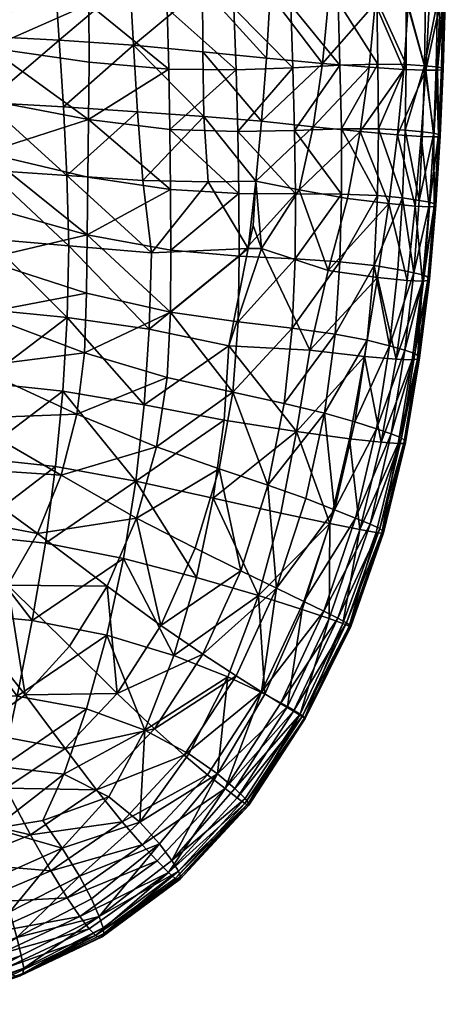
# Model space of a CAD drawing. Header units: inches. Extents: x 0 to 89.2, y -58 to 0.
# Tile 131 of 150: x 84.2 to 89.2, y -24 to -12.4. Entities that reach past the tile are written whole.
import ezdxf

# ---------------------------------------------------------------- set-up
doc = ezdxf.new("R2010")
doc.units = ezdxf.units.IN
doc.header["$MEASUREMENT"] = 0
doc.layers.add('AFUCH-3-STUP', color=5, linetype='Continuous')

msp = doc.modelspace()

# ---------------------------------------------------------------- meshes
at = {"layer": 'AFUCH-3-STUP'}
mesh = msp.add_polyface(dxfattribs=at)
corners = [(83.808, -12.7, 13.35), (84.983, -12.868, 13.529), (84.975, -13.548, 13.536), (83.778, -13.318, 13.352), (85.925, -12.95, 13.691), (84.629, -12.608, 17.163), (83.727, -12.563, 17.234), (83.767, -13.346, 17.246), (84.682, -13.397, 17.168), (82.816, -12.541, 17.295), (83.839, -12.076, 13.347), (84.98, -12.185, 13.517), (83.846, -11.441, 13.343), (84.959, -11.499, 13.507), (85.868, -11.518, 13.658), (85.904, -12.233, 13.676), (84.549, -11.047, 17.139), (85.448, -11.128, 17.049), (85.452, -10.345, 17.028), (84.529, -10.219, 17.111), (86.33, -11.229, 16.927), (86.351, -10.484, 16.904), (85.506, -12.67, 17.069), (85.556, -13.456, 17.072), (86.328, -12.746, 16.949), (86.323, -11.985, 16.941), (85.466, -11.899, 17.063), (84.58, -11.831, 17.156), (83.684, -11.789, 17.221), (83.652, -11.014, 17.193), (84.92, -10.817, 13.498), (83.834, -10.801, 13.338), (84.866, -10.146, 13.48), (85.817, -10.812, 13.647), (85.753, -10.122, 13.627), (86.34, -13.512, 16.958), (83.623, -10.216, 17.167)]
mesh.append_faces([[corners[k] for k in face] for face in [(0, 1, 2), (2, 3, 0), (2, 1, 4), (5, 6, 7), (7, 8, 5), (7, 6, 9), (0, 10, 11), (11, 1, 0), (12, 13, 11), (11, 10, 12), (14, 15, 11), (11, 13, 14), (4, 1, 11), (11, 15, 4), (16, 17, 18), (18, 19, 16), (20, 21, 18), (18, 17, 20), (22, 5, 8), (8, 23, 22), (22, 24, 25), (25, 26, 22), (17, 26, 25), (25, 20, 17), (5, 22, 26), (26, 27, 5), (16, 27, 26), (26, 17, 16), (6, 5, 27), (27, 28, 6), (29, 28, 27), (27, 16, 29), (30, 13, 12), (12, 31, 30), (32, 30, 31), (33, 14, 13), (13, 30, 33), (34, 33, 30), (22, 23, 35), (36, 29, 16)]], dxfattribs={"vtx0": -1, "vtx1": -1, "vtx2": -1})
mesh = msp.add_polyface(dxfattribs=at)
corners = [(85.936, -13.664, 13.702), (85.925, -12.95, 13.691), (86.72, -12.96, 13.846), (86.739, -13.69, 13.859), (87.389, -12.934, 14.003), (87.409, -13.675, 14.019), (87.947, -12.903, 14.157), (86.658, -11.5, 13.815), (86.605, -10.783, 13.796), (87.29, -10.739, 13.944), (87.335, -11.461, 13.964), (87.897, -11.418, 14.129), (87.86, -10.693, 14.11), (87.366, -12.195, 13.986), (86.694, -12.229, 13.83), (85.904, -12.233, 13.676), (85.868, -11.518, 13.658), (85.817, -10.812, 13.647), (87.927, -12.157, 14.141), (87.154, -11.326, 16.795), (87.861, -11.397, 16.64), (87.907, -10.678, 16.625), (87.19, -10.601, 16.773), (87.742, -12.885, 16.672), (87.079, -12.821, 16.824), (87.018, -13.567, 16.832), (87.631, -13.632, 16.696), (86.328, -12.746, 16.949), (86.34, -13.512, 16.958), (88.291, -12.929, 16.511), (87.121, -12.071, 16.809), (87.812, -12.137, 16.653), (86.323, -11.985, 16.941), (86.33, -11.229, 16.927), (86.541, -10.082, 13.779), (86.351, -10.484, 16.904), (85.506, -12.67, 17.069)]
mesh.append_faces([[corners[k] for k in face] for face in [(0, 1, 2), (3, 2, 4), (5, 4, 6), (7, 8, 9), (9, 10, 7), (11, 10, 9), (9, 12, 11), (13, 14, 7), (7, 10, 13), (15, 16, 7), (7, 14, 15), (17, 8, 7), (7, 16, 17), (18, 13, 10), (10, 11, 18), (2, 1, 15), (15, 14, 2), (4, 2, 14), (14, 13, 4), (6, 4, 13), (13, 18, 6), (19, 20, 21), (21, 22, 19), (23, 24, 25), (25, 26, 23), (27, 28, 25), (25, 24, 27), (29, 23, 26), (30, 24, 23), (23, 31, 30), (32, 27, 24), (24, 30, 32), (20, 19, 30), (30, 31, 20), (33, 32, 30), (30, 19, 33), (34, 8, 17), (35, 33, 19), (19, 22, 35), (28, 27, 36)]], dxfattribs={"vtx0": -1, "vtx1": -1, "vtx2": -1})
mesh = msp.add_polyface(dxfattribs=at)
corners = [(87.963, -13.657, 14.17), (87.947, -12.903, 14.157), (88.395, -12.891, 14.304), (88.404, -13.657, 14.318), (88.73, -12.898, 14.456), (88.718, -13.673, 14.47), (88.946, -12.911, 14.622), (88.382, -12.135, 14.289), (87.927, -12.157, 14.141), (87.897, -11.418, 14.129), (88.729, -12.134, 14.442), (88.957, -12.141, 14.608), (88.96, -12.964, 16.186), (88.7, -12.954, 16.358), (88.626, -13.727, 16.378), (89.125, -12.194, 15.945), (88.999, -12.198, 16.169), (89.098, -12.965, 15.963), (88.751, -12.194, 16.341), (88.291, -12.929, 16.511), (88.187, -13.69, 16.54), (88.361, -12.176, 16.494), (88.41, -11.433, 16.484), (89.03, -11.445, 16.152), (87.742, -12.885, 16.672), (87.812, -12.137, 16.653), (87.861, -11.397, 16.64), (89.171, -12.184, 15.672), (89.188, -12.172, 15.363), (89.191, -11.411, 15.344), (89.164, -12.159, 15.06), (89.152, -12.959, 15.691), (89.167, -12.949, 15.381), (89.144, -11.437, 15.923), (89.1, -12.15, 14.803), (89.085, -12.923, 14.817), (89.055, -13.709, 14.829), (89.148, -12.935, 15.076), (89.112, -13.725, 15.091), (89.131, -13.74, 15.397)]
mesh.append_faces([[corners[k] for k in face] for face in [(0, 1, 2), (3, 2, 4), (7, 8, 9), (2, 1, 8), (8, 7, 2), (4, 2, 7), (13, 19, 20), (21, 19, 13), (22, 21, 18), (24, 19, 21), (21, 25, 24), (26, 25, 21), (27, 28, 29), (29, 28, 30), (17, 31, 27), (32, 28, 27), (27, 31, 32), (35, 37, 38), (30, 37, 35), (37, 32, 39), (28, 32, 37), (37, 30, 28)]], dxfattribs={"vtx0": -1, "vtx1": -1, "vtx2": -1})
mesh.append_faces([[corners[k] for k in face] for face in [(7, 10, 4), (6, 4, 10), (10, 11, 6), (12, 13, 14), (15, 16, 12), (12, 17, 15), (18, 16, 23), (27, 15, 17), (6, 35, 36)]], dxfattribs={"vtx0": -1, "vtx2": -1})
mesh.append_faces([[corners[k] for k in face] for face in [(5, 4, 6), (18, 13, 12), (12, 16, 18), (13, 18, 21), (33, 15, 27), (23, 16, 15), (34, 35, 6), (6, 11, 34), (35, 34, 30)]], dxfattribs={"vtx1": -1, "vtx2": -1})
mesh = msp.add_polyface(dxfattribs=at)
corners = [(85.936, -13.664, 13.702), (86.739, -13.69, 13.859), (86.752, -14.42, 13.871), (86.72, -12.96, 13.846), (87.42, -14.423, 14.036), (87.409, -13.675, 14.019), (87.389, -12.934, 14.003), (87.965, -14.427, 14.18), (87.963, -13.657, 14.17), (87.947, -12.903, 14.157), (85.692, -16.023, 17.014), (86.635, -16.221, 16.856), (86.861, -15.072, 16.848), (85.72, -15.124, 17.032), (86.391, -14.282, 16.942), (86.34, -13.512, 16.958), (86.953, -14.274, 16.838), (87.018, -13.567, 16.832), (86.92, -14.8, 16.839), (87.021, -15.071, 16.814), (87.464, -14.376, 16.723), (87.631, -13.632, 16.696), (86.757, -15.162, 13.881), (86.743, -15.936, 13.898), (85.944, -15.824, 13.736), (85.948, -15.091, 13.725), (86.68, -16.77, 13.909), (87.383, -16.011, 14.06), (87.416, -15.194, 14.049), (87.945, -15.228, 14.196), (87.889, -16.083, 14.205), (87.807, -15.329, 16.615), (88.034, -14.481, 16.574), (88.187, -13.69, 16.54), (87.589, -16.271, 16.636), (88.392, -15.415, 16.422), (86.635, -16.221, 16.856)]
mesh.append_faces([[corners[k] for k in face] for face in [(0, 1, 2), (3, 1, 0), (4, 2, 1), (1, 5, 4), (6, 5, 1), (7, 4, 5), (5, 8, 7), (9, 8, 5), (10, 11, 12), (13, 12, 14), (15, 14, 16), (16, 17, 15), (12, 18, 16), (16, 14, 12), (19, 20, 16), (16, 18, 19), (21, 17, 16), (16, 20, 21), (22, 23, 24), (24, 25, 22), (24, 23, 26), (2, 22, 25), (26, 23, 27), (28, 27, 23), (23, 22, 28), (4, 28, 22), (22, 2, 4), (29, 30, 27), (27, 28, 29), (7, 29, 28), (28, 4, 7), (31, 32, 20), (20, 19, 31), (33, 21, 20), (20, 32, 33), (19, 11, 34), (34, 31, 19), (35, 31, 34), (12, 36, 19), (19, 18, 12)]], dxfattribs={"vtx0": -1, "vtx1": -1, "vtx2": -1})
mesh = msp.add_polyface(dxfattribs=at)
corners = [(88.391, -14.444, 14.332), (87.965, -14.427, 14.18), (87.963, -13.657, 14.17), (88.404, -13.657, 14.318), (88.395, -12.891, 14.304), (88.73, -12.898, 14.456), (88.718, -13.673, 14.47), (88.687, -14.474, 14.481), (88.946, -12.911, 14.622), (88.923, -13.693, 14.634), (88.883, -14.502, 14.642), (88.626, -13.727, 16.378), (88.907, -13.746, 16.198), (88.96, -12.964, 16.186), (89.056, -13.753, 15.977), (89.098, -12.965, 15.963), (88.187, -13.69, 16.54), (88.7, -12.954, 16.358), (87.945, -15.228, 14.196), (88.351, -15.271, 14.343), (88.818, -15.358, 14.648), (87.631, -13.632, 16.696), (88.291, -12.929, 16.511), (89.055, -13.709, 14.829), (89.01, -14.525, 14.839), (89.112, -13.725, 15.091), (89.062, -14.545, 15.105), (89.131, -13.74, 15.397), (89.08, -14.564, 15.411), (89.113, -13.75, 15.706), (89.06, -14.575, 15.72), (89, -14.578, 15.99), (89.152, -12.959, 15.691), (89.085, -12.923, 14.817), (89.148, -12.935, 15.076), (89.167, -12.949, 15.381), (88.837, -14.569, 16.213), (88.525, -14.541, 16.403), (88.034, -14.481, 16.574)]
mesh.append_faces([[corners[k] for k in face] for face in [(0, 1, 2), (2, 3, 0), (4, 3, 2), (7, 0, 3), (18, 1, 0), (19, 0, 7), (21, 16, 22), (25, 26, 24), (27, 28, 26), (26, 25, 27), (29, 30, 28), (28, 27, 29), (30, 29, 14), (29, 32, 15), (27, 25, 34), (29, 27, 35), (35, 32, 29), (16, 38, 37)]], dxfattribs={"vtx0": -1, "vtx1": -1, "vtx2": -1})
mesh.append_faces([[corners[k] for k in face] for face in [(3, 6, 7), (10, 7, 6), (6, 9, 10), (11, 12, 13), (16, 11, 17), (7, 10, 20), (23, 9, 8), (25, 23, 33)]], dxfattribs={"vtx0": -1, "vtx2": -1})
mesh.append_faces([[corners[k] for k in face] for face in [(5, 6, 3), (8, 9, 6), (14, 15, 13), (13, 12, 14), (23, 24, 10), (10, 9, 23), (24, 23, 25), (14, 31, 30), (15, 14, 29), (12, 36, 31), (31, 14, 12), (11, 37, 36), (36, 12, 11), (37, 11, 16)]], dxfattribs={"vtx1": -1, "vtx2": -1})
mesh = msp.add_polyface(dxfattribs=at)
corners = [(85.944, -14.375, 13.713), (84.967, -14.227, 13.544), (84.975, -13.548, 13.536), (85.936, -13.664, 13.702), (83.752, -13.939, 13.355), (83.778, -13.318, 13.352), (85.925, -12.95, 13.691), (86.752, -14.42, 13.871), (84.745, -15.039, 17.152), (84.724, -15.888, 17.138), (85.692, -16.023, 17.014), (85.72, -15.124, 17.032), (86.861, -15.072, 16.848), (86.391, -14.282, 16.942), (85.616, -14.268, 17.058), (84.721, -14.208, 17.161), (83.788, -14.958, 17.239), (83.763, -15.792, 17.229), (83.71, -16.653, 17.197), (83.788, -14.144, 17.246), (85.556, -13.456, 17.072), (84.682, -13.397, 17.168), (83.767, -13.346, 17.246), (82.838, -13.318, 17.301), (82.832, -14.921, 17.301), (86.34, -13.512, 16.958), (84.961, -14.909, 13.552), (83.735, -14.567, 13.358), (85.948, -15.091, 13.725), (85.944, -15.824, 13.736), (84.954, -15.599, 13.56), (83.72, -15.202, 13.363), (84.927, -16.305, 13.564), (82.803, -15.756, 17.292), (83.63, -16.468, 13.363), (83.695, -15.838, 13.365)]
mesh.append_faces([[corners[k] for k in face] for face in [(0, 1, 2), (2, 3, 0), (4, 5, 2), (2, 1, 4), (6, 3, 2), (7, 0, 3), (8, 9, 10), (10, 11, 8), (12, 11, 10), (13, 14, 11), (15, 8, 11), (11, 14, 15), (16, 17, 9), (9, 8, 16), (9, 17, 18), (19, 16, 8), (8, 15, 19), (20, 21, 15), (15, 14, 20), (22, 19, 15), (15, 21, 22), (19, 22, 23), (24, 16, 19), (25, 20, 14), (14, 13, 25), (26, 27, 4), (4, 1, 26), (0, 28, 26), (26, 1, 0), (29, 30, 26), (26, 28, 29), (31, 27, 26), (26, 30, 31), (32, 30, 29), (28, 0, 7), (18, 17, 33), (33, 17, 16), (34, 35, 32), (30, 32, 35), (35, 31, 30)]], dxfattribs={"vtx0": -1, "vtx1": -1, "vtx2": -1})
mesh = msp.add_polyface(dxfattribs=at)
corners = [(88.351, -15.271, 14.343), (88.267, -16.156, 14.35), (87.889, -16.083, 14.205), (87.945, -15.228, 14.196), (88.391, -14.444, 14.332), (88.687, -14.474, 14.481), (88.63, -15.318, 14.488), (88.532, -16.223, 14.49), (88.818, -15.358, 14.648), (88.712, -16.273, 14.653), (88.941, -15.388, 14.847), (88.83, -16.312, 14.856), (89.01, -14.525, 14.839), (88.883, -14.502, 14.642), (88.989, -15.413, 15.117), (88.871, -16.341, 15.129), (89.062, -14.545, 15.105), (89.006, -15.435, 15.426), (88.885, -16.364, 15.439), (88.61, -16.379, 16.235), (88.798, -16.385, 16.012), (88.922, -15.455, 16.004), (88.742, -15.448, 16.228), (88.863, -16.378, 15.744), (88.985, -15.449, 15.733), (89.06, -14.575, 15.72), (89, -14.578, 15.99), (88.837, -14.569, 16.213), (88.392, -15.415, 16.422), (88.237, -16.348, 16.432), (89.08, -14.564, 15.411), (87.589, -16.271, 16.636), (88.525, -14.541, 16.403), (88.034, -14.481, 16.574), (87.807, -15.329, 16.615)]
mesh.append_faces([[corners[k] for k in face] for face in [(0, 1, 2), (2, 3, 0), (4, 0, 3), (7, 1, 0), (14, 15, 11), (16, 14, 10), (17, 18, 15), (15, 14, 17), (23, 24, 21), (21, 24, 25), (17, 14, 16), (16, 30, 17), (24, 17, 30), (30, 25, 24), (23, 18, 17), (17, 24, 23), (32, 33, 34)]], dxfattribs={"vtx0": -1, "vtx1": -1, "vtx2": -1})
mesh.append_faces([[corners[k] for k in face] for face in [(0, 6, 7), (8, 6, 5), (19, 20, 21), (21, 22, 19), (25, 26, 21), (31, 29, 28), (34, 28, 32)]], dxfattribs={"vtx0": -1, "vtx2": -1})
mesh.append_faces([[corners[k] for k in face] for face in [(5, 6, 0), (8, 9, 7), (7, 6, 8), (10, 11, 9), (9, 8, 10), (12, 10, 8), (8, 13, 12), (11, 10, 14), (10, 12, 16), (21, 20, 23), (27, 22, 21), (21, 26, 27), (28, 29, 19), (19, 22, 28), (32, 28, 22), (22, 27, 32)]], dxfattribs={"vtx1": -1, "vtx2": -1})
mesh = msp.add_polyface(dxfattribs=at)
corners = [(86.519, -17.674, 13.905), (87.094, -17.868, 14.06), (86.775, -18.879, 14.049), (84.671, -16.758, 17.114), (84.586, -17.648, 17.079), (85.534, -17.822, 16.95), (85.633, -16.919, 16.986), (84.467, -18.555, 17.032), (86.252, -18.957, 16.748), (86.449, -18.023, 16.79), (86.58, -17.101, 16.82), (84.724, -15.888, 17.138), (85.692, -16.023, 17.014), (86.635, -16.221, 16.856), (83.71, -16.653, 17.197), (87.249, -18.198, 16.609), (87.435, -17.232, 16.628), (87.589, -16.271, 16.636), (86.68, -16.77, 13.909), (85.906, -16.596, 13.741), (85.944, -15.824, 13.736), (84.927, -16.305, 13.564), (87.383, -16.011, 14.06), (87.288, -16.901, 14.066), (85.78, -17.415, 13.745), (83.633, -17.543, 17.167), (83.529, -18.455, 17.124), (83.048, -18.188, 13.329), (83.301, -17.657, 13.344), (84.375, -18.437, 13.536), (84.653, -17.751, 13.547), (83.498, -17.078, 13.354), (84.837, -17.028, 13.557), (83.63, -16.468, 13.363), (85.543, -18.256, 13.734), (86.237, -18.614, 13.896)]
mesh.append_faces([[corners[k] for k in face] for face in [(0, 1, 2), (3, 4, 5), (5, 6, 3), (5, 4, 7), (8, 9, 5), (10, 6, 5), (5, 9, 10), (11, 3, 6), (6, 12, 11), (13, 12, 6), (6, 10, 13), (14, 3, 11), (9, 15, 16), (16, 10, 9), (13, 10, 16), (16, 17, 13), (18, 19, 20), (20, 19, 21), (22, 23, 18), (1, 0, 18), (18, 23, 1), (24, 19, 18), (18, 0, 24), (4, 25, 26), (26, 7, 4), (3, 14, 25), (25, 4, 3), (27, 28, 29), (30, 29, 28), (28, 31, 30), (32, 30, 31), (31, 33, 32), (21, 32, 33), (29, 30, 34), (24, 34, 30), (30, 32, 24), (19, 24, 32), (32, 21, 19), (0, 35, 34), (34, 24, 0)]], dxfattribs={"vtx0": -1, "vtx1": -1, "vtx2": -1})
mesh = msp.add_polyface(dxfattribs=at)
corners = [(87.829, -18.32, 16.424), (88.06, -17.319, 16.43), (87.435, -17.232, 16.628), (87.249, -18.198, 16.609), (88.237, -16.348, 16.432), (87.589, -16.271, 16.636), (87.766, -17.015, 14.204), (87.544, -18.027, 14.199), (87.094, -17.868, 14.06), (87.288, -16.901, 14.066), (87.889, -16.083, 14.205), (87.383, -16.011, 14.06), (87.883, -18.158, 14.334), (88.122, -17.118, 14.344), (88.267, -16.156, 14.35), (88.377, -17.202, 14.485), (88.13, -18.257, 14.477), (88.532, -16.223, 14.49), (88.552, -17.263, 14.651), (88.712, -16.273, 14.653), (88.303, -18.328, 14.645), (88.673, -17.309, 14.858), (88.83, -16.312, 14.856), (88.416, -18.38, 14.86), (88.711, -17.341, 15.138), (88.871, -16.341, 15.129), (88.451, -18.41, 15.144), (88.723, -17.364, 15.45), (88.885, -16.364, 15.439), (88.461, -18.43, 15.456), (88.701, -17.375, 15.754), (88.863, -16.378, 15.744), (88.44, -18.435, 15.759), (88.634, -17.376, 16.022), (88.183, -18.39, 16.244), (88.434, -17.36, 16.24), (88.61, -16.379, 16.235), (88.798, -16.385, 16.012)]
mesh.append_faces([[corners[k] for k in face] for face in [(2, 3, 0), (4, 5, 2), (6, 7, 8), (8, 9, 6), (10, 6, 9), (9, 11, 10), (12, 7, 6), (6, 13, 12), (14, 13, 6), (6, 10, 14), (12, 13, 15), (13, 14, 17), (25, 24, 21), (26, 24, 27), (28, 27, 24), (24, 25, 28), (29, 27, 30), (31, 30, 27), (27, 28, 31), (32, 30, 33), (33, 30, 31)]], dxfattribs={"vtx0": -1, "vtx1": -1, "vtx2": -1})
mesh.append_faces([[corners[k] for k in face] for face in [(2, 1, 4), (33, 35, 34), (37, 36, 35), (35, 33, 37), (31, 37, 33)]], dxfattribs={"vtx0": -1, "vtx2": -1})
mesh.append_faces([[corners[k] for k in face] for face in [(0, 1, 2), (15, 16, 12), (17, 15, 13), (16, 15, 18), (19, 18, 15), (15, 17, 19), (20, 18, 21), (22, 21, 18), (18, 19, 22), (23, 21, 24), (21, 22, 25), (34, 35, 1), (4, 1, 35), (35, 36, 4)]], dxfattribs={"vtx1": -1, "vtx2": -1})
mesh = msp.add_polyface(dxfattribs=at)
corners = [(87.883, -18.158, 14.334), (87.52, -19.243, 14.325), (87.196, -19.085, 14.191), (87.544, -18.027, 14.199), (87.756, -19.357, 14.473), (87.245, -20.446, 14.465), (87.021, -20.31, 14.324), (88.13, -18.257, 14.477), (87.923, -19.44, 14.641), (88.303, -18.328, 14.645), (87.399, -20.539, 14.638), (88.026, -19.495, 14.865), (88.416, -18.38, 14.86), (87.5, -20.602, 14.865), (88.065, -19.524, 15.146), (87.531, -20.623, 15.151), (88.075, -19.537, 15.459), (87.536, -20.624, 15.465), (88.057, -19.533, 15.762), (87.53, -20.614, 15.774), (87.982, -19.504, 16.027), (87.476, -20.574, 16.047), (87.819, -19.445, 16.244), (87.327, -20.482, 16.245), (87.502, -19.335, 16.411), (87.829, -18.32, 16.424), (87.249, -18.198, 16.609), (86.983, -19.17, 16.581), (88.552, -17.263, 14.651), (88.673, -17.309, 14.858), (88.451, -18.41, 15.144), (88.711, -17.341, 15.138), (88.461, -18.43, 15.456), (88.723, -17.364, 15.45), (88.44, -18.435, 15.759), (88.701, -17.375, 15.754), (88.374, -18.426, 16.026), (88.634, -17.376, 16.022), (88.183, -18.39, 16.244), (88.06, -17.319, 16.43)]
mesh.append_faces([[corners[k] for k in face] for face in [(0, 1, 2), (2, 3, 0), (6, 1, 4), (1, 0, 7), (15, 14, 16), (17, 16, 18), (19, 18, 20), (25, 26, 27), (30, 14, 11), (31, 30, 12), (32, 16, 14), (14, 30, 32), (33, 32, 30), (34, 18, 16), (16, 32, 34), (35, 34, 32), (18, 34, 36)]], dxfattribs={"vtx0": -1, "vtx1": -1, "vtx2": -1})
mesh.append_faces([[corners[k] for k in face] for face in [(27, 24, 25), (38, 36, 37)]], dxfattribs={"vtx0": -1, "vtx2": -1})
mesh.append_faces([[corners[k] for k in face] for face in [(4, 5, 6), (7, 4, 1), (5, 4, 8), (9, 8, 4), (4, 7, 9), (10, 8, 11), (12, 11, 8), (8, 9, 12), (13, 11, 14), (21, 20, 22), (23, 22, 24), (28, 9, 7), (29, 12, 9), (11, 12, 30), (36, 20, 18), (37, 36, 34), (38, 22, 20), (20, 36, 38), (25, 24, 22), (22, 38, 25), (39, 25, 38)]], dxfattribs={"vtx1": -1, "vtx2": -1})
mesh = msp.add_polyface(dxfattribs=at)
corners = [(87.021, -20.31, 14.324), (86.719, -20.121, 14.183), (87.196, -19.085, 14.191), (87.52, -19.243, 14.325), (86.326, -19.865, 14.042), (86.775, -18.879, 14.049), (87.094, -17.868, 14.06), (87.544, -18.027, 14.199), (84.023, -19.048, 13.526), (84.753, -19.771, 13.705), (84.228, -20.346, 13.707), (83.606, -19.563, 13.512), (85.316, -20.331, 13.874), (85.832, -19.525, 13.878), (85.195, -19.062, 13.715), (85.543, -18.256, 13.734), (86.237, -18.614, 13.896), (86.519, -17.674, 13.905), (87.502, -19.335, 16.411), (87.061, -20.336, 16.398), (87.327, -20.482, 16.245), (86.449, -18.023, 16.79), (86.252, -18.957, 16.748), (86.983, -19.17, 16.581), (87.249, -18.198, 16.609), (85.984, -19.882, 16.698), (86.622, -20.131, 16.548), (84.467, -18.555, 17.032), (85.388, -18.735, 16.906), (85.534, -17.822, 16.95), (85.642, -20.764, 16.643), (85.191, -19.642, 16.842), (84.311, -19.466, 16.967), (84.132, -20.36, 16.881), (83.4, -19.382, 17.057), (83.258, -20.311, 16.968), (83.529, -18.455, 17.124), (82.746, -18.665, 13.314), (84.375, -18.437, 13.536), (83.048, -18.188, 13.329)]
mesh.append_faces([[corners[k] for k in face] for face in [(0, 1, 2), (2, 3, 0), (4, 5, 2), (2, 1, 4), (6, 7, 2), (2, 5, 6), (8, 9, 10), (10, 11, 8), (12, 13, 4), (14, 13, 12), (12, 9, 14), (15, 16, 13), (13, 14, 15), (5, 4, 13), (13, 16, 5), (5, 16, 17), (21, 22, 23), (23, 24, 21), (25, 26, 23), (23, 22, 25), (23, 26, 19), (27, 28, 29), (29, 28, 22), (30, 25, 31), (28, 31, 25), (25, 22, 28), (31, 32, 33), (34, 35, 33), (33, 32, 34), (28, 27, 32), (32, 31, 28), (36, 34, 32), (32, 27, 36), (8, 11, 37), (38, 8, 39), (14, 9, 8), (8, 38, 14), (15, 14, 38)]], dxfattribs={"vtx0": -1, "vtx1": -1, "vtx2": -1})
mesh.append_faces([[corners[k] for k in face] for face in [(18, 19, 20), (19, 18, 23)]], dxfattribs={"vtx1": -1, "vtx2": -1})
mesh = msp.add_polyface(dxfattribs=at)
corners = [(86.59, -21.453, 14.456), (86.383, -21.289, 14.322), (87.021, -20.31, 14.324), (87.245, -20.446, 14.465), (86.107, -21.06, 14.189), (86.719, -20.121, 14.183), (87.399, -20.539, 14.638), (86.733, -21.563, 14.628), (87.923, -19.44, 14.641), (87.5, -20.602, 14.865), (86.823, -21.631, 14.863), (88.026, -19.495, 14.865), (87.531, -20.623, 15.151), (86.852, -21.646, 15.157), (88.065, -19.524, 15.146), (87.536, -20.624, 15.465), (86.872, -21.648, 15.475), (88.075, -19.537, 15.459), (87.53, -20.614, 15.774), (86.865, -21.624, 15.787), (88.057, -19.533, 15.762), (87.476, -20.574, 16.047), (86.826, -21.571, 16.061), (87.982, -19.504, 16.027), (86.706, -21.454, 16.25), (87.327, -20.482, 16.245), (87.819, -19.445, 16.244), (84.701, -20.978, 13.874), (85.316, -20.331, 13.874), (85.755, -20.747, 14.042), (86.326, -19.865, 14.042), (85.072, -21.469, 14.038), (86.501, -21.28, 16.393), (87.061, -20.336, 16.398), (86.16, -21.043, 16.518), (85.583, -21.852, 16.491), (86.622, -20.131, 16.548), (85.642, -20.764, 16.643), (85.984, -19.882, 16.698), (85.191, -19.642, 16.842), (84.951, -20.512, 16.772), (85.216, -21.55, 16.593)]
mesh.append_faces([[corners[k] for k in face] for face in [(0, 1, 2), (4, 5, 2), (2, 1, 4), (12, 13, 10), (14, 12, 9), (15, 16, 13), (13, 12, 15), (17, 15, 12), (18, 19, 16), (16, 15, 18), (20, 18, 15), (19, 18, 21), (27, 28, 29), (30, 29, 28), (31, 29, 4), (5, 4, 29), (29, 30, 5), (32, 34, 35), (36, 34, 32), (37, 34, 36), (36, 38, 37), (39, 40, 37), (35, 34, 37), (37, 41, 35)]], dxfattribs={"vtx0": -1, "vtx1": -1, "vtx2": -1})
mesh.append_faces([[corners[k] for k in face] for face in [(2, 3, 0), (24, 22, 21), (21, 25, 24), (32, 24, 25), (25, 33, 32)]], dxfattribs={"vtx0": -1, "vtx2": -1})
mesh.append_faces([[corners[k] for k in face] for face in [(6, 7, 0), (0, 3, 6), (8, 6, 3), (9, 10, 7), (7, 6, 9), (11, 9, 6), (10, 9, 12), (21, 22, 19), (23, 21, 18), (26, 25, 21), (32, 33, 36)]], dxfattribs={"vtx1": -1, "vtx2": -1})
mesh = msp.add_polyface(dxfattribs=at)
corners = [(82.97, -21.081, 13.661), (83.628, -20.778, 13.694), (84.001, -21.45, 13.86), (84.701, -20.978, 13.874), (84.228, -20.346, 13.707), (83.606, -19.563, 13.512), (83.125, -19.978, 13.502), (85.316, -20.331, 13.874), (84.753, -19.771, 13.705), (84.292, -21.998, 14.021), (83.453, -22.335, 13.975), (83.241, -21.757, 13.818), (85.072, -21.469, 14.038), (85.755, -20.747, 14.042), (84.53, -22.426, 14.164), (83.634, -22.803, 14.136), (85.372, -21.845, 14.182), (84.724, -22.746, 14.298), (85.609, -22.118, 14.312), (85.787, -22.307, 14.446), (84.873, -22.965, 14.435), (84.683, -21.284, 16.703), (85.216, -21.55, 16.593), (85.642, -20.764, 16.643), (84.951, -20.512, 16.772), (83.856, -21.923, 16.694), (83.957, -21.198, 16.79), (83.135, -21.211, 16.859), (83.116, -22.693, 16.61), (83.933, -22.486, 16.585), (84.666, -22.156, 16.571), (84.438, -21.83, 16.65), (83.258, -20.311, 16.968), (84.132, -20.36, 16.881), (85.191, -19.642, 16.842), (84.046, -22.909, 16.486), (84.871, -22.487, 16.482), (85.01, -22.756, 16.387), (85.815, -22.106, 16.388), (85.583, -21.852, 16.491)]
mesh.append_faces([[corners[k] for k in face] for face in [(0, 1, 2), (3, 2, 1), (1, 4, 3), (5, 4, 1), (1, 6, 5), (7, 3, 4), (4, 8, 7), (9, 10, 11), (11, 2, 9), (12, 9, 2), (2, 3, 12), (13, 12, 3), (14, 15, 10), (10, 9, 14), (16, 14, 9), (9, 12, 16), (15, 14, 17), (18, 17, 14), (14, 16, 18), (21, 22, 23), (23, 24, 21), (25, 26, 27), (28, 29, 25), (30, 31, 25), (25, 29, 30), (21, 26, 25), (25, 31, 21), (32, 27, 26), (26, 33, 32), (24, 33, 26), (26, 21, 24), (33, 24, 34), (30, 29, 35), (35, 36, 30), (30, 36, 39), (39, 22, 30), (31, 30, 22), (22, 21, 31)]], dxfattribs={"vtx0": -1, "vtx1": -1, "vtx2": -1})
mesh.append_faces([[corners[k] for k in face] for face in [(36, 37, 38)]], dxfattribs={"vtx0": -1, "vtx2": -1})
mesh.append_faces([[corners[k] for k in face] for face in [(19, 20, 17)]], dxfattribs={"vtx1": -1, "vtx2": -1})
mesh = msp.add_polyface(dxfattribs=at)
corners = [(85.92, -22.443, 14.614), (85.787, -22.307, 14.446), (86.59, -21.453, 14.456), (86.733, -21.563, 14.628), (85.609, -22.118, 14.312), (86.383, -21.289, 14.322), (86.823, -21.631, 14.863), (86, -22.514, 14.855), (85.058, -23.188, 14.845), (84.985, -23.112, 14.602), (84.873, -22.965, 14.435), (86.033, -22.525, 15.154), (85.108, -23.213, 15.144), (86.852, -21.646, 15.157), (86.059, -22.525, 15.476), (85.138, -23.204, 15.472), (86.872, -21.648, 15.475), (86.865, -21.624, 15.787), (86.061, -22.492, 15.79), (85.156, -23.167, 15.788), (86.038, -22.429, 16.061), (86.826, -21.571, 16.061), (86.107, -21.06, 14.189), (85.372, -21.845, 14.182), (85.072, -21.469, 14.038), (84.724, -22.746, 14.298), (85.961, -22.303, 16.26), (85.103, -22.964, 16.264), (85.15, -23.1, 16.06), (85.815, -22.106, 16.388), (85.01, -22.756, 16.387), (86.706, -21.454, 16.25), (86.501, -21.28, 16.393), (85.583, -21.852, 16.491), (84.871, -22.487, 16.482)]
mesh.append_faces([[corners[k] for k in face] for face in [(4, 5, 2), (11, 12, 8), (13, 11, 7), (14, 15, 12), (12, 11, 14), (16, 14, 11), (11, 13, 16), (17, 18, 14), (14, 16, 17), (19, 15, 14), (14, 18, 19), (20, 18, 17), (22, 23, 24), (5, 4, 23), (23, 22, 5), (25, 4, 1), (19, 18, 20), (29, 33, 34)]], dxfattribs={"vtx0": -1, "vtx1": -1, "vtx2": -1})
mesh.append_faces([[corners[k] for k in face] for face in [(0, 1, 2), (2, 3, 0), (8, 9, 0), (0, 7, 8), (17, 21, 20), (20, 26, 27), (27, 28, 20), (21, 31, 26), (26, 20, 21), (33, 29, 32)]], dxfattribs={"vtx0": -1, "vtx2": -1})
mesh.append_faces([[corners[k] for k in face] for face in [(2, 1, 4), (6, 7, 0), (0, 3, 6), (10, 1, 0), (0, 9, 10), (8, 7, 11), (7, 6, 13), (29, 30, 27), (27, 26, 29), (32, 29, 26), (26, 31, 32), (20, 28, 19)]], dxfattribs={"vtx1": -1, "vtx2": -1})
mesh = msp.add_polyface(dxfattribs=at)
corners = [(84.128, -23.673, 15.138), (84.08, -23.655, 14.838), (85.058, -23.188, 14.845), (85.108, -23.213, 15.144), (84.01, -23.567, 14.603), (84.985, -23.112, 14.602), (83.221, -24, 15.47), (83.175, -24.002, 15.132), (84.17, -23.667, 15.472), (83.126, -23.975, 14.828), (85.138, -23.204, 15.472), (84.201, -23.64, 15.795), (83.258, -23.975, 15.794), (84.21, -23.576, 16.066), (83.274, -23.907, 16.059), (85.156, -23.167, 15.788), (85.15, -23.1, 16.06), (84.181, -23.424, 16.255), (83.261, -23.751, 16.245), (85.103, -22.964, 16.264), (84.724, -22.746, 14.298), (83.79, -23.162, 14.281), (83.634, -22.803, 14.136), (82.882, -23.418, 14.256), (83.915, -23.408, 14.43), (84.873, -22.965, 14.435), (82.987, -23.696, 14.414), (84.129, -23.213, 16.385), (85.01, -22.756, 16.387), (84.046, -22.909, 16.486), (83.933, -22.486, 16.585), (83.116, -22.693, 16.61), (83.181, -23.186, 16.495), (83.233, -23.528, 16.384), (84.871, -22.487, 16.482)]
mesh.append_faces([[corners[k] for k in face] for face in [(2, 3, 0), (6, 7, 0), (0, 8, 6), (0, 7, 9), (10, 8, 0), (0, 3, 10), (11, 12, 6), (6, 8, 11), (12, 11, 13), (10, 15, 11), (11, 8, 10), (11, 15, 16), (20, 21, 22), (23, 21, 24), (21, 20, 25), (29, 30, 31), (31, 32, 29), (29, 32, 33), (34, 29, 27)]], dxfattribs={"vtx0": -1, "vtx1": -1, "vtx2": -1})
mesh.append_faces([[corners[k] for k in face] for face in [(0, 1, 2), (4, 1, 9), (27, 17, 19), (19, 28, 27)]], dxfattribs={"vtx0": -1, "vtx2": -1})
mesh.append_faces([[corners[k] for k in face] for face in [(4, 5, 2), (2, 1, 4), (9, 1, 0), (13, 14, 12), (16, 13, 11), (17, 18, 14), (14, 13, 17), (19, 17, 13), (13, 16, 19), (25, 24, 21), (26, 24, 4), (5, 4, 24), (24, 25, 5), (27, 33, 18), (18, 17, 27), (33, 27, 29), (27, 28, 34)]], dxfattribs={"vtx1": -1, "vtx2": -1})

doc.saveas('drawing.dxf')
